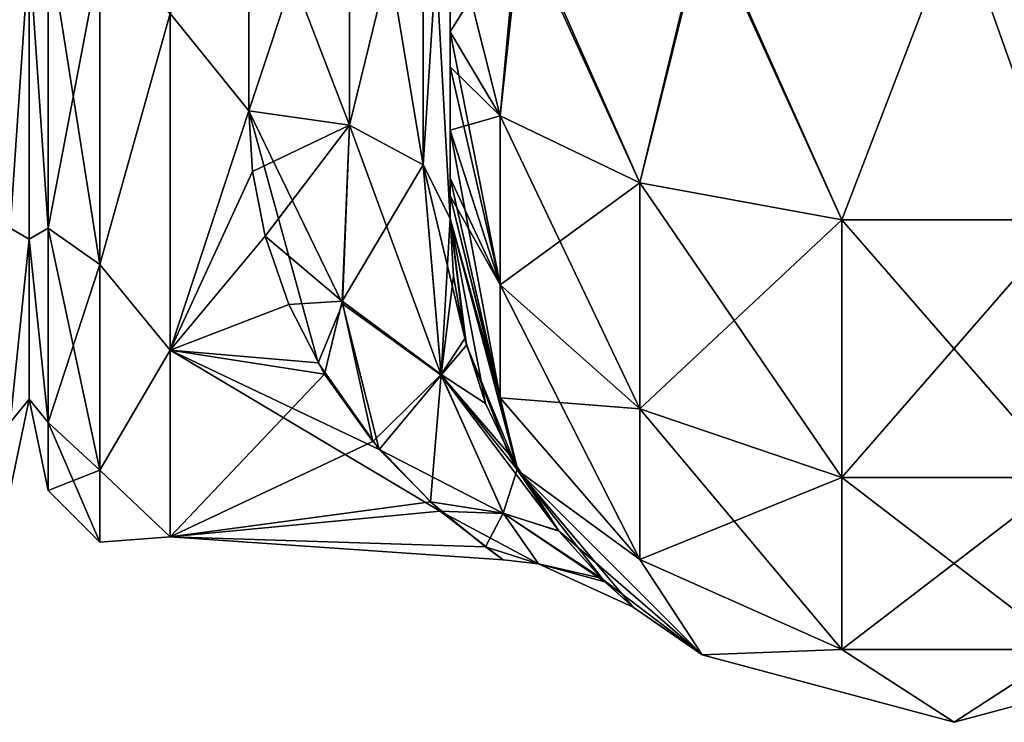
# Model space of a CAD drawing. Extents: x -23 to 470, y -1800 to 0.
# Tile 64 of 256: x 230 to 254, y -1800 to -1783. Entities that reach past the tile are written whole.
import ezdxf

# ---------------------------------------------------------------- set-up
doc = ezdxf.new("R2010")
doc.units = 0
doc.header["$LTSCALE"] = 17.087905
for name, color, linetype in [('215', 7, 'CONTINUOUS'), ('234', 7, 'CONTINUOUS'), ('282', 7, 'CONTINUOUS'), ('286', 7, 'CONTINUOUS'), ('287', 7, 'CONTINUOUS'), ('297', 7, 'CONTINUOUS'), ('298', 7, 'CONTINUOUS'), ('304', 7, 'CONTINUOUS'), ('328', 7, 'CONTINUOUS'), ('329', 7, 'CONTINUOUS'), ('330', 7, 'CONTINUOUS'), ('337', 7, 'CONTINUOUS')]:
    doc.layers.add(name, color=color, linetype=linetype)

msp = doc.modelspace()

# ---------------------------------------------------------------- linework, layer by layer
at = {"layer": '215', "linetype": 'CONTINUOUS'}
for points in [[(230, -1752.022, 4.582), (230, -1755.991, 12.803), (230, -1791.978, 4.582), (230, -1752.022, 4.582)], [(230, -1752.022, -4.582), (230, -1752.022, 4.582), (230, -1791.978, 4.582), (230, -1752.022, -4.582)], [(230, -1755.991, -12.803), (230, -1752.022, -4.582), (230, -1788.009, -12.803), (230, -1755.991, -12.803)], [(230, -1788.009, -12.803), (230, -1752.022, -4.582), (230, -1791.978, -4.582), (230, -1788.009, -12.803)], [(230, -1791.978, -4.582), (230, -1752.022, -4.582), (230, -1791.978, 4.582), (230, -1791.978, -4.582)], [(230, -1755.991, 12.803), (230, -1763.173, 18.494), (230, -1788.009, 12.803), (230, -1755.991, 12.803)], [(230, -1791.978, 4.582), (230, -1755.991, 12.803), (230, -1788.009, 12.803), (230, -1791.978, 4.582)], [(230, -1780.827, -18.494), (230, -1755.991, -12.803), (230, -1788.009, -12.803), (230, -1780.827, -18.494)], [(230, -1788.009, 12.803), (230, -1763.173, 18.494), (230, -1780.826, 18.494), (230, -1788.009, 12.803)]]:
    msp.add_3dface(points, dxfattribs=at)
at = {"layer": '234', "linetype": 'CONTINUOUS'}
for points in [[(229.531, -1780.515, -20.556), (230, -1780.827, -18.494), (229.531, -1787.733, -15.733), (229.531, -1780.515, -20.556)], [(229.531, -1787.733, 15.733), (230, -1780.826, 18.494), (229.531, -1780.515, 20.556), (229.531, -1787.733, 15.733)], [(230, -1788.009, 12.803), (230, -1780.826, 18.494), (229.531, -1787.733, 15.733), (230, -1788.009, 12.803)], [(230, -1780.827, -18.494), (230, -1788.009, -12.803), (229.531, -1787.733, -15.733), (230, -1780.827, -18.494)], [(229.531, -1787.733, -15.733), (230, -1788.009, -12.803), (229.531, -1792.556, -8.515), (229.531, -1787.733, -15.733)], [(229.531, -1792.556, 8.515), (230, -1788.009, 12.803), (229.531, -1787.733, 15.733), (229.531, -1792.556, 8.515)], [(230, -1788.009, -12.803), (230, -1791.978, -4.582), (229.531, -1792.556, -8.515), (230, -1788.009, -12.803)], [(230, -1791.978, 4.582), (230, -1788.009, 12.803), (229.531, -1792.556, 8.515), (230, -1791.978, 4.582)], [(230, -1791.978, -4.582), (230, -1791.978, 4.582), (229.531, -1794.25, 0), (230, -1791.978, -4.582)], [(229.531, -1792.556, -8.515), (230, -1791.978, -4.582), (229.531, -1794.25, 0), (229.531, -1792.556, -8.515)], [(229.531, -1794.25, 0), (230, -1791.978, 4.582), (229.531, -1792.556, 8.515), (229.531, -1794.25, 0)]]:
    msp.add_3dface(points, dxfattribs=at)
at = {"layer": '282', "linetype": 'CONTINUOUS'}
for points in [[(240.45, -1782.865, -101.931), (240.45, -1783.734, -101.5), (240.45, -1728.15, -102.5), (240.45, -1782.865, -101.931)], [(240.45, -1728.15, -102.5), (240.45, -1783.734, -101.5), (240.45, -1736.981, -100.492), (240.45, -1728.15, -102.5)], [(240.45, -1780, -102.5), (240.45, -1782.865, -101.931), (240.45, -1728.15, -102.5), (240.45, -1780, -102.5)], [(240.45, -1736.977, 59.493), (240.45, -1744.158, 53.805), (240.45, -1787.5, 95), (240.45, -1736.977, 59.493)], [(240.45, -1736.981, 63.508), (240.45, -1736.977, 59.493), (240.45, -1787.5, 95), (240.45, -1736.981, 63.508)], [(240.45, -1736.977, 100.493), (240.45, -1744.158, 94.805), (240.45, -1785.305, 100.301), (240.45, -1736.977, 100.493)], [(240.45, -1780, 102.5), (240.45, -1736.977, 100.493), (240.45, -1782.865, 101.931), (240.45, -1780, 102.5)], [(240.45, -1782.865, 101.931), (240.45, -1736.977, 100.493), (240.45, -1783.734, 101.5), (240.45, -1782.865, 101.931)], [(240.45, -1783.734, 101.5), (240.45, -1736.977, 100.493), (240.45, -1785.305, 100.301), (240.45, -1783.734, 101.5)], [(240.45, -1744.158, -69.195), (240.45, -1787.5, -24.51), (240.45, -1736.977, -63.507), (240.45, -1744.158, -69.195)], [(240.45, -1736.977, -63.507), (240.45, -1787.5, -24.51), (240.45, -1736.981, -59.492), (240.45, -1736.977, -63.507)], [(240.45, -1744.161, 69.199), (240.45, -1736.981, 63.508), (240.45, -1787.5, 95), (240.45, -1744.161, 69.199)], [(240.45, -1736.981, -59.492), (240.45, -1787.5, -24.51), (240.45, -1744.161, -53.801), (240.45, -1736.981, -59.492)], [(240.45, -1786.933, -97.86), (240.45, -1787.5, -95), (240.45, -1736.981, -100.492), (240.45, -1786.933, -97.86)], [(240.45, -1736.981, -100.492), (240.45, -1787.5, -95), (240.45, -1744.161, -94.801), (240.45, -1736.981, -100.492)], [(240.45, -1786.5, -98.734), (240.45, -1786.933, -97.86), (240.45, -1736.981, -100.492), (240.45, -1786.5, -98.734)], [(240.45, -1785.305, -100.301), (240.45, -1786.5, -98.734), (240.45, -1736.981, -100.492), (240.45, -1785.305, -100.301)], [(240.45, -1783.734, -101.5), (240.45, -1785.305, -100.301), (240.45, -1736.981, -100.492), (240.45, -1783.734, -101.5)], [(240.45, -1744.158, 53.805), (240.45, -1748.128, 45.583), (240.45, -1787.5, 95), (240.45, -1744.158, 53.805)], [(240.45, -1744.158, 94.805), (240.45, -1748.128, 86.583), (240.45, -1787.5, 95), (240.45, -1744.158, 94.805)], [(240.45, -1785.305, 100.301), (240.45, -1744.158, 94.805), (240.45, -1786.5, 98.734), (240.45, -1785.305, 100.301)], [(240.45, -1786.5, 98.734), (240.45, -1744.158, 94.805), (240.45, -1786.933, 97.86), (240.45, -1786.5, 98.734)], [(240.45, -1786.933, 97.86), (240.45, -1744.158, 94.805), (240.45, -1787.5, 95), (240.45, -1786.933, 97.86)], [(240.45, -1748.128, -77.417), (240.45, -1787.5, -24.51), (240.45, -1744.158, -69.195), (240.45, -1748.128, -77.417)], [(240.45, -1748.129, 77.421), (240.45, -1744.161, 69.199), (240.45, -1787.5, 95), (240.45, -1748.129, 77.421)], [(240.45, -1787.5, -95), (240.45, -1787.5, -24.51), (240.45, -1744.161, -94.801), (240.45, -1787.5, -95)], [(240.45, -1744.161, -94.801), (240.45, -1787.5, -24.51), (240.45, -1748.129, -86.579), (240.45, -1744.161, -94.801)], [(240.45, -1744.161, -53.801), (240.45, -1787.5, -24.51), (240.45, -1748.129, -45.579), (240.45, -1744.161, -53.801)], [(240.45, -1748.128, 45.583), (240.45, -1748.129, 36.421), (240.45, -1787.5, 95), (240.45, -1748.128, 45.583)], [(240.45, -1748.128, 86.583), (240.45, -1748.129, 77.421), (240.45, -1787.5, 95), (240.45, -1748.128, 86.583)], [(240.45, -1748.129, -86.579), (240.45, -1787.5, -24.51), (240.45, -1748.128, -77.417), (240.45, -1748.129, -86.579)], [(240.45, -1787.5, 95), (240.45, -1748.129, 36.421), (240.45, -1775.732, 28.753), (240.45, -1787.5, 95)], [(240.45, -1748.129, -45.579), (240.45, -1787.5, -24.51), (240.45, -1775.731, -28.753), (240.45, -1748.129, -45.579)], [(240.45, -1787.5, 24.51), (240.45, -1787.5, 95), (240.45, -1775.732, 28.753), (240.45, -1787.5, 24.51)]]:
    msp.add_3dface(points, dxfattribs=at)
at = {"layer": '286', "linetype": 'CONTINUOUS'}
for points in [[(230, -1752.022, -4.582), (230, -1755.991, -12.803), (230, -1791.978, -4.582), (230, -1752.022, -4.582)], [(230, -1752.022, 4.582), (230, -1752.022, -4.582), (230, -1791.978, -4.582), (230, -1752.022, 4.582)], [(230, -1755.991, 12.803), (230, -1752.022, 4.582), (230, -1788.009, 12.803), (230, -1755.991, 12.803)], [(230, -1788.009, 12.803), (230, -1752.022, 4.582), (230, -1791.978, 4.582), (230, -1788.009, 12.803)], [(230, -1791.978, 4.582), (230, -1752.022, 4.582), (230, -1791.978, -4.582), (230, -1791.978, 4.582)], [(230, -1755.991, -12.803), (230, -1763.173, -18.494), (230, -1788.009, -12.803), (230, -1755.991, -12.803)], [(230, -1791.978, -4.582), (230, -1755.991, -12.803), (230, -1788.009, -12.803), (230, -1791.978, -4.582)], [(230, -1780.827, 18.494), (230, -1755.991, 12.803), (230, -1788.009, 12.803), (230, -1780.827, 18.494)], [(230, -1788.009, -12.803), (230, -1763.173, -18.494), (230, -1780.826, -18.494), (230, -1788.009, -12.803)]]:
    msp.add_3dface(points, dxfattribs=at)
at = {"layer": '287', "linetype": 'CONTINUOUS'}
for points in [[(235.45, -1784.828, -20.284), (233.5, -1782.413, -21.623), (235.45, -1778.677, -23.052), (235.45, -1784.828, -20.284)], [(235.45, -1778.677, 23.052), (233.5, -1782.413, 21.623), (235.45, -1784.828, 20.284), (235.45, -1778.677, 23.052)], [(233.5, -1790.764, -14.964), (233.5, -1782.413, -21.623), (235.45, -1784.828, -20.284), (233.5, -1790.764, -14.964)], [(233.5, -1782.413, 21.623), (233.5, -1790.764, 14.964), (235.45, -1784.828, 20.284), (233.5, -1782.413, 21.623)], [(237.175, -1791.075, -14.565), (233.5, -1790.764, -14.964), (235.45, -1784.828, -20.284), (237.175, -1791.075, -14.565)], [(235.45, -1784.828, 20.284), (233.5, -1790.764, 14.964), (235.544, -1786.331, 19.252), (235.45, -1784.828, 20.284)], [(235.544, -1786.331, 19.252), (233.5, -1790.764, 14.964), (235.859, -1787.938, 17.943), (235.544, -1786.331, 19.252)], [(235.859, -1787.938, 17.943), (233.5, -1790.764, 14.964), (236.44, -1789.63, 16.285), (235.859, -1787.938, 17.943)], [(236.44, -1789.63, 16.285), (233.5, -1790.764, 14.964), (237.33, -1791.357, 14.189), (236.44, -1789.63, 16.285)], [(233.5, -1795.398, -5.341), (233.5, -1790.764, -14.964), (240.201, -1794.758, -7.619), (233.5, -1795.398, -5.341)], [(240.201, -1794.758, -7.619), (233.5, -1790.764, -14.964), (238.685, -1793.228, -11.197), (240.201, -1794.758, -7.619)], [(238.685, -1793.228, -11.197), (233.5, -1790.764, -14.964), (237.175, -1791.075, -14.565), (238.685, -1793.228, -11.197)], [(233.5, -1790.764, 14.964), (233.5, -1795.398, 5.341), (237.33, -1791.357, 14.189), (233.5, -1790.764, 14.964)], [(237.33, -1791.357, 14.189), (233.5, -1795.398, 5.341), (238.528, -1793.031, 11.563), (237.33, -1791.357, 14.189)], [(238.528, -1793.031, 11.563), (233.5, -1795.398, 5.341), (239.957, -1794.527, 8.28), (238.528, -1793.031, 11.563)], [(239.957, -1794.527, 8.28), (233.5, -1795.398, 5.341), (241.319, -1795.648, 4.095), (239.957, -1794.527, 8.28)], [(241.764, -1795.967, -1.249), (233.5, -1795.398, -5.341), (240.201, -1794.758, -7.619), (241.764, -1795.967, -1.249)], [(233.5, -1795.398, 5.341), (233.5, -1795.398, -5.341), (241.319, -1795.648, 4.095), (233.5, -1795.398, 5.341)], [(241.319, -1795.648, 4.095), (233.5, -1795.398, -5.341), (241.764, -1795.967, -1.249), (241.319, -1795.648, 4.095)]]:
    msp.add_3dface(points, dxfattribs=at)
at = {"layer": '297', "linetype": 'CONTINUOUS'}
for points in [[(237.948, -1785.185, -20.849), (235.45, -1778.677, -23.052), (237.947, -1775.197, -24.46), (237.948, -1785.185, -20.849)], [(237.948, -1785.185, -20.849), (237.947, -1775.197, -24.46), (239.78, -1786.164, -22.397), (237.948, -1785.185, -20.849)], [(237.947, -1775.197, -24.46), (239.78, -1775.434, -26.276), (239.78, -1786.164, -22.397), (237.947, -1775.197, -24.46)], [(240.45, -1775.731, -28.753), (240.45, -1787.5, -24.51), (239.78, -1775.434, -26.276), (240.45, -1775.731, -28.753)], [(239.78, -1775.434, -26.276), (240.45, -1787.5, -24.51), (239.78, -1786.164, -22.397), (239.78, -1775.434, -26.276)], [(235.45, -1784.828, -20.284), (235.45, -1778.677, -23.052), (237.948, -1785.185, -20.849), (235.45, -1784.828, -20.284)]]:
    msp.add_3dface(points, dxfattribs=at)
at = {"layer": '298', "linetype": 'CONTINUOUS'}
for points in [[(240.45, -1787.5, 24.51), (240.45, -1775.732, 28.753), (239.78, -1786.164, 22.397), (240.45, -1787.5, 24.51)], [(239.78, -1786.164, 22.397), (240.45, -1775.732, 28.753), (239.78, -1777.699, 25.88), (239.78, -1786.164, 22.397)], [(235.45, -1778.677, 23.052), (235.45, -1784.828, 20.284), (237.947, -1777.305, 24.091), (235.45, -1778.677, 23.052)], [(237.947, -1777.305, 24.091), (235.45, -1784.828, 20.284), (237.948, -1785.185, 20.849), (237.947, -1777.305, 24.091)], [(237.947, -1777.305, 24.091), (237.948, -1785.185, 20.849), (239.78, -1777.699, 25.88), (237.947, -1777.305, 24.091)], [(237.948, -1785.185, 20.849), (239.78, -1786.164, 22.397), (239.78, -1777.699, 25.88), (237.948, -1785.185, 20.849)]]:
    msp.add_3dface(points, dxfattribs=at)
at = {"layer": '304', "linetype": 'CONTINUOUS'}
for points in [[(230.469, -1780.515, 20.556), (230, -1780.827, 18.494), (230.469, -1787.733, 15.733), (230.469, -1780.515, 20.556)], [(230.469, -1787.733, -15.733), (230, -1780.826, -18.494), (230.469, -1780.515, -20.556), (230.469, -1787.733, -15.733)], [(231.752, -1788.64, -16.64), (230.469, -1780.515, -20.556), (231.752, -1781.005, -21.741), (231.752, -1788.64, -16.64)], [(230.469, -1787.733, -15.733), (230.469, -1780.515, -20.556), (231.752, -1788.64, -16.64), (230.469, -1787.733, -15.733)], [(230.469, -1780.515, 20.556), (230.469, -1787.733, 15.733), (231.752, -1781.005, 21.741), (230.469, -1780.515, 20.556)], [(230, -1788.009, -12.803), (230, -1780.826, -18.494), (230.469, -1787.733, -15.733), (230, -1788.009, -12.803)], [(230, -1780.827, 18.494), (230, -1788.009, 12.803), (230.469, -1787.733, 15.733), (230, -1780.827, 18.494)], [(231.752, -1781.005, 21.741), (230.469, -1787.733, 15.733), (231.752, -1788.64, 16.64), (231.752, -1781.005, 21.741)], [(233.5, -1782.413, -21.623), (231.752, -1788.64, -16.64), (231.752, -1781.005, -21.741), (233.5, -1782.413, -21.623)], [(233.5, -1782.413, 21.623), (231.752, -1781.005, 21.741), (231.752, -1788.64, 16.64), (233.5, -1782.413, 21.623)], [(233.5, -1782.413, -21.623), (233.5, -1790.764, -14.964), (231.752, -1788.64, -16.64), (233.5, -1782.413, -21.623)], [(233.5, -1790.764, 14.964), (233.5, -1782.413, 21.623), (231.752, -1788.64, 16.64), (233.5, -1790.764, 14.964)], [(230.469, -1787.733, 15.733), (230, -1788.009, 12.803), (230.469, -1792.556, 8.515), (230.469, -1787.733, 15.733)], [(230.469, -1792.556, -8.515), (230, -1788.009, -12.803), (230.469, -1787.733, -15.733), (230.469, -1792.556, -8.515)], [(231.752, -1793.741, -9.005), (230.469, -1787.733, -15.733), (231.752, -1788.64, -16.64), (231.752, -1793.741, -9.005)], [(230.469, -1792.556, -8.515), (230.469, -1787.733, -15.733), (231.752, -1793.741, -9.005), (230.469, -1792.556, -8.515)], [(230.469, -1787.733, 15.733), (230.469, -1792.556, 8.515), (231.752, -1788.64, 16.64), (230.469, -1787.733, 15.733)], [(230, -1788.009, 12.803), (230, -1791.978, 4.582), (230.469, -1792.556, 8.515), (230, -1788.009, 12.803)], [(230, -1791.978, -4.582), (230, -1788.009, -12.803), (230.469, -1792.556, -8.515), (230, -1791.978, -4.582)], [(231.752, -1788.64, 16.64), (230.469, -1792.556, 8.515), (231.752, -1793.741, 9.005), (231.752, -1788.64, 16.64)], [(233.5, -1790.764, -14.964), (231.752, -1793.741, -9.005), (231.752, -1788.64, -16.64), (233.5, -1790.764, -14.964)], [(233.5, -1790.764, 14.964), (231.752, -1788.64, 16.64), (231.752, -1793.741, 9.005), (233.5, -1790.764, 14.964)], [(233.5, -1790.764, -14.964), (233.5, -1795.398, -5.341), (231.752, -1793.741, -9.005), (233.5, -1790.764, -14.964)], [(233.5, -1795.398, 5.341), (233.5, -1790.764, 14.964), (231.752, -1793.741, 9.005), (233.5, -1795.398, 5.341)], [(230, -1791.978, 4.582), (230, -1791.978, -4.582), (230.469, -1794.25, 0), (230, -1791.978, 4.582)], [(230.469, -1792.556, 8.515), (230, -1791.978, 4.582), (230.469, -1794.25, 0), (230.469, -1792.556, 8.515)], [(230.469, -1794.25, 0), (230, -1791.978, -4.582), (230.469, -1792.556, -8.515), (230.469, -1794.25, 0)], [(231.752, -1795.532, 0), (230.469, -1792.556, -8.515), (231.752, -1793.741, -9.005), (231.752, -1795.532, 0)], [(230.469, -1794.25, 0), (230.469, -1792.556, -8.515), (231.752, -1795.532, 0), (230.469, -1794.25, 0)], [(230.469, -1792.556, 8.515), (230.469, -1794.25, 0), (231.752, -1793.741, 9.005), (230.469, -1792.556, 8.515)], [(231.752, -1793.741, 9.005), (230.469, -1794.25, 0), (231.752, -1795.532, 0), (231.752, -1793.741, 9.005)], [(233.5, -1795.398, -5.341), (231.752, -1795.532, 0), (231.752, -1793.741, -9.005), (233.5, -1795.398, -5.341)], [(233.5, -1795.398, 5.341), (231.752, -1793.741, 9.005), (231.752, -1795.532, 0), (233.5, -1795.398, 5.341)], [(233.5, -1795.398, -5.341), (233.5, -1795.398, 5.341), (231.752, -1795.532, 0), (233.5, -1795.398, -5.341)]]:
    msp.add_3dface(points, dxfattribs=at)
at = {"layer": '328', "linetype": 'CONTINUOUS'}
for points in [[(240.45, -1782.865, -101.931), (240.45, -1780, -102.5), (242.225, -1780, -108.75), (240.45, -1782.865, -101.931)], [(240.45, -1782.865, -101.931), (242.225, -1780, -108.75), (241.688, -1784.946, -106.94), (240.45, -1782.865, -101.931)], [(241.688, -1784.946, -106.94), (242.225, -1780, -108.75), (245.156, -1786.61, -110.958), (241.688, -1784.946, -106.94)], [(242.225, -1780, -108.75), (246.797, -1780, -113.323), (245.156, -1786.61, -110.958), (242.225, -1780, -108.75)], [(245.156, -1786.61, -110.958), (246.797, -1780, -113.323), (250.168, -1787.534, -113.188), (245.156, -1786.61, -110.958)], [(246.797, -1780, -113.323), (253.05, -1780, -115), (250.168, -1787.534, -113.188), (246.797, -1780, -113.323)], [(250.168, -1787.534, -113.188), (253.05, -1780, -115), (255.732, -1787.534, -113.188), (250.168, -1787.534, -113.188)], [(253.05, -1780, -115), (259.3, -1780, -113.325), (255.732, -1787.534, -113.188), (253.05, -1780, -115)], [(240.45, -1783.734, -101.5), (240.45, -1782.865, -101.931), (241.688, -1784.946, -106.94), (240.45, -1783.734, -101.5)], [(240.45, -1785.305, -100.301), (240.45, -1783.734, -101.5), (241.688, -1784.946, -106.94), (240.45, -1785.305, -100.301)], [(240.45, -1785.305, -100.301), (241.688, -1784.946, -106.94), (241.688, -1789.142, -104.135), (240.45, -1785.305, -100.301)], [(241.688, -1784.946, -106.94), (245.156, -1786.61, -110.958), (241.688, -1789.142, -104.135), (241.688, -1784.946, -106.94)], [(240.45, -1786.5, -98.734), (240.45, -1785.305, -100.301), (241.688, -1789.142, -104.135), (240.45, -1786.5, -98.734)], [(240.45, -1786.933, -97.86), (240.45, -1786.5, -98.734), (241.688, -1789.142, -104.135), (240.45, -1786.933, -97.86)], [(241.688, -1789.142, -104.135), (245.156, -1786.61, -110.958), (245.156, -1792.219, -107.209), (241.688, -1789.142, -104.135)], [(245.156, -1786.61, -110.958), (250.168, -1787.534, -113.188), (245.156, -1792.219, -107.209), (245.156, -1786.61, -110.958)], [(240.45, -1787.5, -95), (240.45, -1786.933, -97.86), (241.688, -1791.944, -99.936), (240.45, -1787.5, -95)], [(241.688, -1791.944, -99.936), (240.45, -1786.933, -97.86), (241.688, -1789.142, -104.135), (241.688, -1791.944, -99.936)], [(242.125, -1793.75, -95), (240.45, -1787.5, -95), (241.688, -1791.944, -99.936), (242.125, -1793.75, -95)], [(245.156, -1792.219, -107.209), (250.168, -1787.534, -113.188), (250.168, -1793.926, -108.915), (245.156, -1792.219, -107.209)], [(250.168, -1787.534, -113.188), (255.732, -1787.534, -113.188), (250.168, -1793.926, -108.915), (250.168, -1787.534, -113.188)], [(250.168, -1793.926, -108.915), (255.732, -1787.534, -113.188), (255.732, -1793.926, -108.915), (250.168, -1793.926, -108.915)], [(241.688, -1791.944, -99.936), (241.688, -1789.142, -104.135), (245.156, -1792.219, -107.209), (241.688, -1791.944, -99.936)], [(245.156, -1795.963, -101.598), (242.125, -1793.75, -95), (241.688, -1791.944, -99.936), (245.156, -1795.963, -101.598)], [(245.156, -1795.963, -101.598), (241.688, -1791.944, -99.936), (245.156, -1792.219, -107.209), (245.156, -1795.963, -101.598)], [(245.156, -1795.963, -101.598), (245.156, -1792.219, -107.209), (250.168, -1793.926, -108.915), (245.156, -1795.963, -101.598)], [(246.7, -1798.325, -95), (242.125, -1793.75, -95), (245.156, -1795.963, -101.598), (246.7, -1798.325, -95)], [(250.168, -1798.194, -102.519), (245.156, -1795.963, -101.598), (250.168, -1793.926, -108.915), (250.168, -1798.194, -102.519)], [(255.732, -1798.194, -102.519), (250.168, -1798.194, -102.519), (255.732, -1793.926, -108.915), (255.732, -1798.194, -102.519)], [(250.168, -1798.194, -102.519), (250.168, -1793.926, -108.915), (255.732, -1793.926, -108.915), (250.168, -1798.194, -102.519)], [(250.168, -1798.194, -102.519), (246.7, -1798.325, -95), (245.156, -1795.963, -101.598), (250.168, -1798.194, -102.519)], [(252.95, -1800, -95), (246.7, -1798.325, -95), (250.168, -1798.194, -102.519), (252.95, -1800, -95)], [(255.732, -1798.194, -102.519), (252.95, -1800, -95), (250.168, -1798.194, -102.519), (255.732, -1798.194, -102.519)], [(259.2, -1798.325, -95), (252.95, -1800, -95), (255.732, -1798.194, -102.519), (259.2, -1798.325, -95)]]:
    msp.add_3dface(points, dxfattribs=at)
at = {"layer": '329', "linetype": 'CONTINUOUS'}
for points in [[(240.45, -1787.5, 95), (240.45, -1787.5, 24.51), (240.532, -1788.932, 23.121), (240.45, -1787.5, 95)], [(242.125, -1793.75, 95), (240.45, -1787.5, 95), (242.11, -1793.724, 15.958), (242.125, -1793.75, 95)], [(242.11, -1793.724, 15.958), (240.45, -1787.5, 95), (241.324, -1792.092, 18.978), (242.11, -1793.724, 15.958)], [(241.324, -1792.092, 18.978), (240.45, -1787.5, 95), (240.808, -1790.472, 21.318), (241.324, -1792.092, 18.978)], [(240.808, -1790.472, 21.318), (240.45, -1787.5, 95), (240.532, -1788.932, 23.121), (240.808, -1790.472, 21.318)], [(240.45, -1787.5, -24.51), (240.45, -1787.5, -95), (242.125, -1793.75, -95), (240.45, -1787.5, -24.51)], [(240.45, -1787.5, -24.51), (242.125, -1793.75, -95), (240.851, -1790.643, -21.094), (240.45, -1787.5, -24.51)], [(240.851, -1790.643, -21.094), (242.125, -1793.75, -95), (241.894, -1793.332, -16.753), (240.851, -1790.643, -21.094)], [(241.894, -1793.332, -16.753), (242.125, -1793.75, -95), (243.14, -1795.247, -12.118), (241.894, -1793.332, -16.753)], [(243.145, -1795.253, 12.103), (242.125, -1793.75, 95), (242.11, -1793.724, 15.958), (243.145, -1795.253, 12.103)], [(246.7, -1798.325, 95), (242.125, -1793.75, 95), (244.991, -1797.139, 0.577), (246.7, -1798.325, 95)], [(244.991, -1797.139, 0.577), (242.125, -1793.75, 95), (244.286, -1796.511, 7.124), (244.991, -1797.139, 0.577)], [(244.286, -1796.511, 7.124), (242.125, -1793.75, 95), (243.145, -1795.253, 12.103), (244.286, -1796.511, 7.124)], [(242.125, -1793.75, -95), (246.7, -1798.325, -95), (243.14, -1795.247, -12.118), (242.125, -1793.75, -95)], [(243.14, -1795.247, -12.118), (246.7, -1798.325, -95), (244.193, -1796.42, -7.592), (243.14, -1795.247, -12.118)], [(244.193, -1796.42, -7.592), (246.7, -1798.325, -95), (244.991, -1797.139, 0.577), (244.193, -1796.42, -7.592)], [(246.7, -1798.325, -95), (246.7, -1798.325, 95), (244.991, -1797.139, 0.577), (246.7, -1798.325, -95)], [(252.95, -1800, 95), (246.7, -1798.325, 95), (252.95, -1800, -95), (252.95, -1800, 95)], [(246.7, -1798.325, 95), (246.7, -1798.325, -95), (252.95, -1800, -95), (246.7, -1798.325, 95)], [(259.2, -1798.325, 95), (252.95, -1800, 95), (259.2, -1798.325, -95), (259.2, -1798.325, 95)], [(252.95, -1800, 95), (252.95, -1800, -95), (259.2, -1798.325, -95), (252.95, -1800, 95)]]:
    msp.add_3dface(points, dxfattribs=at)
at = {"layer": '330', "linetype": 'CONTINUOUS'}
for points in [[(240.45, -1780, 102.5), (240.45, -1782.865, 101.931), (241.688, -1784.946, 106.94), (240.45, -1780, 102.5)], [(240.45, -1780, 102.5), (241.688, -1784.946, 106.94), (242.138, -1780, 108.8), (240.45, -1780, 102.5)], [(241.688, -1784.946, 106.94), (245.156, -1786.61, 110.958), (242.138, -1780, 108.8), (241.688, -1784.946, 106.94)], [(242.138, -1780, 108.8), (245.156, -1786.61, 110.958), (246.747, -1780, 113.41), (242.138, -1780, 108.8)], [(245.156, -1786.61, 110.958), (250.168, -1787.534, 113.188), (246.747, -1780, 113.41), (245.156, -1786.61, 110.958)], [(250.168, -1787.534, 113.188), (253.05, -1780, 115.1), (246.747, -1780, 113.41), (250.168, -1787.534, 113.188)], [(255.732, -1787.534, 113.188), (253.05, -1780, 115.1), (250.168, -1787.534, 113.188), (255.732, -1787.534, 113.188)], [(259.35, -1780, 113.412), (253.05, -1780, 115.1), (255.732, -1787.534, 113.188), (259.35, -1780, 113.412)], [(240.45, -1782.865, 101.931), (240.45, -1783.734, 101.5), (241.688, -1789.142, 104.135), (240.45, -1782.865, 101.931)], [(241.688, -1784.946, 106.94), (240.45, -1782.865, 101.931), (241.688, -1789.142, 104.135), (241.688, -1784.946, 106.94)], [(240.45, -1783.734, 101.5), (240.45, -1785.305, 100.301), (241.688, -1789.142, 104.135), (240.45, -1783.734, 101.5)], [(245.156, -1786.61, 110.958), (241.688, -1784.946, 106.94), (245.156, -1792.219, 107.209), (245.156, -1786.61, 110.958)], [(241.688, -1784.946, 106.94), (241.688, -1789.142, 104.135), (245.156, -1792.219, 107.209), (241.688, -1784.946, 106.94)], [(240.45, -1785.305, 100.301), (240.45, -1786.5, 98.734), (241.688, -1791.944, 99.936), (240.45, -1785.305, 100.301)], [(240.45, -1785.305, 100.301), (241.688, -1791.944, 99.936), (241.688, -1789.142, 104.135), (240.45, -1785.305, 100.301)], [(240.45, -1786.5, 98.734), (240.45, -1786.933, 97.86), (241.688, -1791.944, 99.936), (240.45, -1786.5, 98.734)], [(250.168, -1787.534, 113.188), (245.156, -1786.61, 110.958), (250.168, -1793.926, 108.915), (250.168, -1787.534, 113.188)], [(245.156, -1786.61, 110.958), (245.156, -1792.219, 107.209), (250.168, -1793.926, 108.915), (245.156, -1786.61, 110.958)], [(240.45, -1786.933, 97.86), (240.45, -1787.5, 95), (242.125, -1793.75, 95), (240.45, -1786.933, 97.86)], [(240.45, -1786.933, 97.86), (242.125, -1793.75, 95), (241.688, -1791.944, 99.936), (240.45, -1786.933, 97.86)], [(255.732, -1787.534, 113.188), (250.168, -1787.534, 113.188), (255.732, -1793.926, 108.915), (255.732, -1787.534, 113.188)], [(250.168, -1787.534, 113.188), (250.168, -1793.926, 108.915), (255.732, -1793.926, 108.915), (250.168, -1787.534, 113.188)], [(241.688, -1791.944, 99.936), (245.156, -1795.963, 101.598), (241.688, -1789.142, 104.135), (241.688, -1791.944, 99.936)], [(241.688, -1789.142, 104.135), (245.156, -1795.963, 101.598), (245.156, -1792.219, 107.209), (241.688, -1789.142, 104.135)], [(241.688, -1791.944, 99.936), (242.125, -1793.75, 95), (245.156, -1795.963, 101.598), (241.688, -1791.944, 99.936)], [(245.156, -1795.963, 101.598), (250.168, -1798.194, 102.519), (245.156, -1792.219, 107.209), (245.156, -1795.963, 101.598)], [(245.156, -1792.219, 107.209), (250.168, -1798.194, 102.519), (250.168, -1793.926, 108.915), (245.156, -1792.219, 107.209)], [(242.125, -1793.75, 95), (246.7, -1798.325, 95), (245.156, -1795.963, 101.598), (242.125, -1793.75, 95)], [(250.168, -1798.194, 102.519), (255.732, -1798.194, 102.519), (250.168, -1793.926, 108.915), (250.168, -1798.194, 102.519)], [(250.168, -1793.926, 108.915), (255.732, -1798.194, 102.519), (255.732, -1793.926, 108.915), (250.168, -1793.926, 108.915)], [(245.156, -1795.963, 101.598), (246.7, -1798.325, 95), (250.168, -1798.194, 102.519), (245.156, -1795.963, 101.598)], [(246.7, -1798.325, 95), (252.95, -1800, 95), (250.168, -1798.194, 102.519), (246.7, -1798.325, 95)], [(250.168, -1798.194, 102.519), (252.95, -1800, 95), (255.732, -1798.194, 102.519), (250.168, -1798.194, 102.519)], [(252.95, -1800, 95), (259.2, -1798.325, 95), (255.732, -1798.194, 102.519), (252.95, -1800, 95)]]:
    msp.add_3dface(points, dxfattribs=at)
at = {"layer": '337', "linetype": 'CONTINUOUS'}
for points in [[(235.45, -1784.828, 20.284), (235.544, -1786.331, 19.252), (237.948, -1785.185, 20.849), (235.45, -1784.828, 20.284)], [(237.175, -1791.075, -14.565), (235.45, -1784.828, -20.284), (237.776, -1789.617, -16.572), (237.175, -1791.075, -14.565)], [(235.45, -1784.828, -20.284), (237.948, -1785.185, -20.849), (237.776, -1789.617, -16.572), (235.45, -1784.828, -20.284)], [(235.544, -1786.331, 19.252), (235.859, -1787.938, 17.943), (237.948, -1785.185, 20.849), (235.544, -1786.331, 19.252)], [(237.948, -1785.185, 20.849), (235.859, -1787.938, 17.943), (237.77, -1789.552, 16.651), (237.948, -1785.185, 20.849)], [(239.78, -1786.164, 22.397), (237.948, -1785.185, 20.849), (237.77, -1789.552, 16.651), (239.78, -1786.164, 22.397)], [(237.948, -1785.185, -20.849), (240.222, -1791.382, -16.112), (237.776, -1789.617, -16.572), (237.948, -1785.185, -20.849)], [(237.948, -1785.185, -20.849), (239.78, -1786.164, -22.397), (240.222, -1791.382, -16.112), (237.948, -1785.185, -20.849)], [(240.219, -1791.369, 16.134), (239.78, -1786.164, 22.397), (237.77, -1789.552, 16.651), (240.219, -1791.369, 16.134)], [(240.45, -1787.5, 24.51), (239.78, -1786.164, 22.397), (240.219, -1791.369, 16.134), (240.45, -1787.5, 24.51)], [(240.45, -1787.5, -24.51), (240.851, -1790.643, -21.094), (239.78, -1786.164, -22.397), (240.45, -1787.5, -24.51)], [(239.78, -1786.164, -22.397), (240.851, -1790.643, -21.094), (240.222, -1791.382, -16.112), (239.78, -1786.164, -22.397)], [(240.532, -1788.932, 23.121), (240.45, -1787.5, 24.51), (240.219, -1791.369, 16.134), (240.532, -1788.932, 23.121)], [(235.859, -1787.938, 17.943), (236.44, -1789.63, 16.285), (237.77, -1789.552, 16.651), (235.859, -1787.938, 17.943)], [(240.808, -1790.472, 21.318), (240.532, -1788.932, 23.121), (240.219, -1791.369, 16.134), (240.808, -1790.472, 21.318)], [(236.44, -1789.63, 16.285), (237.33, -1791.357, 14.189), (237.77, -1789.552, 16.651), (236.44, -1789.63, 16.285)], [(238.685, -1793.228, -11.197), (237.175, -1791.075, -14.565), (237.776, -1789.617, -16.572), (238.685, -1793.228, -11.197)], [(237.33, -1791.357, 14.189), (238.528, -1793.031, 11.563), (237.77, -1789.552, 16.651), (237.33, -1791.357, 14.189)], [(238.528, -1793.031, 11.563), (240.219, -1791.369, 16.134), (237.77, -1789.552, 16.651), (238.528, -1793.031, 11.563)], [(240.222, -1791.382, -16.112), (238.685, -1793.228, -11.197), (237.776, -1789.617, -16.572), (240.222, -1791.382, -16.112)], [(241.324, -1792.092, 18.978), (240.808, -1790.472, 21.318), (240.219, -1791.369, 16.134), (241.324, -1792.092, 18.978)], [(240.851, -1790.643, -21.094), (241.894, -1793.332, -16.753), (240.222, -1791.382, -16.112), (240.851, -1790.643, -21.094)], [(238.528, -1793.031, 11.563), (239.957, -1794.527, 8.28), (240.219, -1791.369, 16.134), (238.528, -1793.031, 11.563)], [(238.685, -1793.228, -11.197), (240.222, -1791.382, -16.112), (241.772, -1794.822, -8.352), (238.685, -1793.228, -11.197)], [(239.957, -1794.527, 8.28), (241.765, -1794.812, 8.386), (240.219, -1791.369, 16.134), (239.957, -1794.527, 8.28)], [(242.11, -1793.724, 15.958), (241.324, -1792.092, 18.978), (240.219, -1791.369, 16.134), (242.11, -1793.724, 15.958)], [(241.765, -1794.812, 8.386), (242.11, -1793.724, 15.958), (240.219, -1791.369, 16.134), (241.765, -1794.812, 8.386)], [(241.894, -1793.332, -16.753), (243.14, -1795.247, -12.118), (240.222, -1791.382, -16.112), (241.894, -1793.332, -16.753)], [(240.222, -1791.382, -16.112), (243.14, -1795.247, -12.118), (241.772, -1794.822, -8.352), (240.222, -1791.382, -16.112)], [(240.201, -1794.758, -7.619), (238.685, -1793.228, -11.197), (241.772, -1794.822, -8.352), (240.201, -1794.758, -7.619)], [(243.145, -1795.253, 12.103), (242.11, -1793.724, 15.958), (241.765, -1794.812, 8.386), (243.145, -1795.253, 12.103)], [(239.957, -1794.527, 8.28), (241.319, -1795.648, 4.095), (241.765, -1794.812, 8.386), (239.957, -1794.527, 8.28)], [(241.764, -1795.967, -1.249), (240.201, -1794.758, -7.619), (242.641, -1796.069, 0.021), (241.764, -1795.967, -1.249)], [(240.201, -1794.758, -7.619), (241.772, -1794.822, -8.352), (242.641, -1796.069, 0.021), (240.201, -1794.758, -7.619)], [(241.319, -1795.648, 4.095), (242.641, -1796.069, 0.021), (241.765, -1794.812, 8.386), (241.319, -1795.648, 4.095)], [(244.286, -1796.511, 7.124), (243.145, -1795.253, 12.103), (241.765, -1794.812, 8.386), (244.286, -1796.511, 7.124)], [(242.641, -1796.069, 0.021), (244.286, -1796.511, 7.124), (241.765, -1794.812, 8.386), (242.641, -1796.069, 0.021)], [(243.14, -1795.247, -12.118), (244.193, -1796.42, -7.592), (241.772, -1794.822, -8.352), (243.14, -1795.247, -12.118)], [(241.772, -1794.822, -8.352), (244.193, -1796.42, -7.592), (242.641, -1796.069, 0.021), (241.772, -1794.822, -8.352)], [(241.319, -1795.648, 4.095), (241.764, -1795.967, -1.249), (242.641, -1796.069, 0.021), (241.319, -1795.648, 4.095)], [(244.193, -1796.42, -7.592), (244.991, -1797.139, 0.577), (242.641, -1796.069, 0.021), (244.193, -1796.42, -7.592)], [(244.991, -1797.139, 0.577), (244.286, -1796.511, 7.124), (242.641, -1796.069, 0.021), (244.991, -1797.139, 0.577)]]:
    msp.add_3dface(points, dxfattribs=at)

doc.saveas('drawing.dxf')
